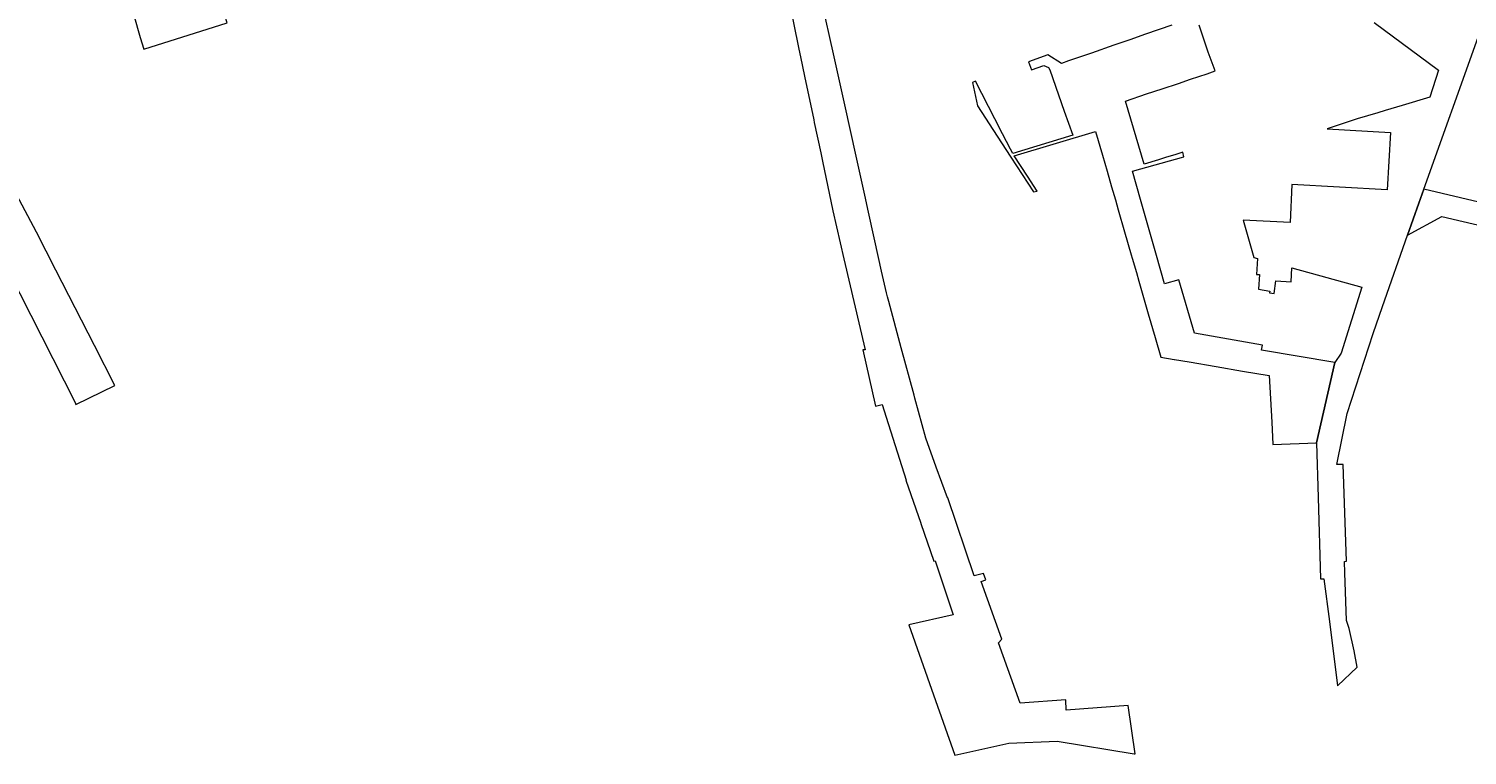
# Model space of a CAD drawing. Header units: metres. Extents: x 152747 to 157233, y 373738 to 378734.
# Tile 9 of 29: x 154526 to 155070, y 373738 to 374012. Entities that reach past the tile are written whole.
import ezdxf
from ezdxf.enums import TextEntityAlignment as Align

# ---------------------------------------------------------------- set-up
doc = ezdxf.new("R2010")
doc.units = ezdxf.units.M
doc.layers.add('B-XX-KG-GRENS_PERCEEL-GV', color=150, linetype='Continuous', lineweight=18)
doc.layers.add('B-XX-KG-GRENS_PERCEEL-S @ 0.001', color=150, linetype='Continuous', lineweight=25)
doc.styles.add('NLCS-ISO', font='NLCS-ISO.ttf', dxfattribs={"height": 1.8})

# ---------------------------------------------------------------- blocks, each defined once
blk = doc.blocks.new('SKG-PERCEELNUMMER-SO')
at = {"layer": 'Defpoints'}
blk.add_point((0, 0), dxfattribs=at)
at = {"style": 'NLCS-ISO', "oblique": 10, "flags": 1}
blk.add_attdef('GEMEENTECODE', text='', height=1.8, dxfattribs=at).set_placement((0, 3), align=Align.MIDDLE_RIGHT)
at = {"style": 'NLCS-ISO', "oblique": 10}
blk.add_attdef('PERCEELNUMMER', text='', height=1.8, dxfattribs=at).set_placement((0, 0), align=Align.MIDDLE_CENTER)
at = {"style": 'NLCS-ISO', "oblique": 10, "flags": 1}
blk.add_attdef('SECTIE', text='', height=1.8, dxfattribs=at).set_placement((0, 2), align=Align.MIDDLE_LEFT)

msp = doc.modelspace()

# ---------------------------------------------------------------- linework, layer by layer
at = {"layer": 'B-XX-KG-GRENS_PERCEEL-GV'}
msp.add_lwpolyline([(154601.055, 374014.602), (154585.79, 374063.595), (154569.571, 374115.566), (154567.015, 374124.299), (154560.393, 374121.662), (154538.472, 374113.027), (154550.946, 374069.477), (154557.493, 374046.979), (154558.429, 374043.765), (154568.235, 374009.023), (154569.591, 374004.632)], close=True, dxfattribs=at)
for points in [[(154810.999, 374034.656), (154817.157, 374004.647), (154817.746, 374001.764), (154819.266, 373994.488), (154822.739, 373977.859), (154822.935, 373976.922), (154825.345, 373965.381), (154826.024, 373962.242), (154829.898, 373943.549), (154834.049, 373925.391), (154842.128, 373890.958), (154841.3, 373890.914), (154846.072, 373869.611), (154848.539, 373870.29), (154850.066, 373865.478), (154857.593, 373841.748), (154857.476, 373841.716), (154863.147, 373825.387), (154863.163, 373825.339), (154868.076, 373811.128), (154868.619, 373811.249), (154875.417, 373790.773), (154858.658, 373787.048), (154867.952, 373760.483), (154876.024, 373737.698), (154896.447, 373742.304), (154914.636, 373743.06), (154943.796, 373738.199), (154944.189, 373738.206), (154941.485, 373756.463), (154918.143, 373754.731), (154917.994, 373758.646), (154900.766, 373757.409), (154892.531, 373780.253), (154893.764, 373781.646), (154885.984, 373803.394), (154887.714, 373803.989), (154886.844, 373806.368), (154883.399, 373805.585), (154873.332, 373834.962), (154873.297, 373835.065), (154869.043, 373846.638), (154865.018, 373857.59), (154860.952, 373872.638), (154860.621, 373873.863), (154855.774, 373891.78), (154851.063, 373909.196), (154850.572, 373911.021), (154850.173, 373912.5), (154848.348, 373920.737), (154845.825, 373932.124), (154843.161, 373944.147), (154842.251, 373948.262), (154838.718, 373964.24), (154834.443, 373983.57), (154830.164, 374002.915), (154825.837, 374022.485)], [(154957.961, 374013.692), (154948.074, 374010.261), (154942.13, 374008.199), (154936.119, 374006.114), (154927.609, 374003.162), (154919.025, 374000.184), (154916.272, 373999.23), (154911.178, 374002.48), (154903.919, 373999.828), (154905.013, 373996.798), (154909.613, 373998.458), (154911.483, 373997.699), (154911.885, 373996.78), (154915.145, 373987.339), (154917.39, 373981.141), (154920.645, 373972.157), (154897.941, 373965.152), (154897.11, 373966.886), (154894.095, 373972.681), (154891.142, 373978.358), (154883.797, 373992.477), (154882.664, 373992.063), (154884.603, 373983.175), (154892.029, 373971.731), (154897.146, 373963.846), (154905.716, 373950.638), (154907.178, 373950.979), (154903.493, 373956.635), (154898.486, 373964.366), (154929.226, 373973.46), (154931.793, 373964.592), (154933.555, 373958.495), (154935.278, 373952.53), (154936.675, 373947.699), (154937.766, 373943.913), (154940.187, 373935.532), (154942.682, 373926.894), (154943.062, 373925.576), (154944.613, 373920.193), (154945.567, 373916.908), (154947.355, 373910.716), (154949.118, 373904.613), (154951.728, 373895.576), (154953.869, 373888.157), (154958.89, 373887.337), (154958.995, 373887.329), (154964.602, 373886.371), (154974.756, 373884.635), (154984.779, 373882.921), (154994.828, 373881.204), (154995.74, 373863.64), (154996.17, 373855.14), (155012.707, 373855.774), (155019.647, 373886.142), (154991.9, 373890.892), (154992.213, 373892.7), (154966.567, 373897.285), (154960.696, 373917.487), (154955.246, 373915.879), (154952.187, 373926.577), (154949.147, 373937.205), (154946.125, 373947.773), (154943.101, 373958.45), (154962.587, 373963.873), (154962.127, 373965.658), (154959.097, 373964.694), (154956.057, 373963.753), (154953.032, 373962.816), (154947.543, 373961.166), (154940.52, 373985.021), (154948.476, 373987.688), (154954.385, 373989.668), (154960.476, 373991.708), (154965.09, 373993.271), (154971.34, 373995.364), (154974.409, 373996.406), (154971.795, 374003.473), (154968.368, 374013.769)], [(155034.451, 374014.743), (155058.829, 373996.709), (155055.477, 373986.429), (155045.009, 373983.357), (155038.557, 373981.439), (155035.798, 373980.619), (155028.053, 373978.313), (155017.466, 373974.748), (155016.683, 373974.484), (155040.636, 373973.177), (155039.411, 373951.395), (155003.398, 373953.417), (155002.751, 373939.121), (154984.95, 373940.005), (154985.942, 373936.513), (154988.953, 373925.908), (154990.353, 373925.522), (154990.033, 373919.458), (154991.111, 373919.401), (154990.823, 373913.839), (154994.987, 373913.126), (154994.884, 373912.525), (154996.66, 373912.221), (154997.321, 373917.028), (155003.042, 373916.723), (155003.321, 373921.956), (155029.793, 373914.674), (155022.002, 373889.759), (155019.647, 373886.142), (155012.707, 373855.774), (155013.256, 373835.091), (155014.126, 373804.378), (155015.402, 373804.394), (155017.551, 373788.204), (155020.672, 373763.916), (155028.04, 373771.011), (155026.93, 373777.19), (155024.97, 373785.66), (155024.06, 373788.604), (155023.426, 373806.633), (155023.274, 373810.965), (155023.974, 373811.042), (155022.782, 373847.656), (155020.3, 373847.607), (155024.216, 373866.881), (155034.05, 373897.164), (155037.602, 373907.338), (155047.001, 373934.261), (155051.315, 373946.455), (155053.196, 373951.707), (155073.783, 374009.198)], [(154514.229, 373928.937), (154543.667, 373871.053), (154543.995, 373870.352), (154558.723, 373877.492), (154550.949, 373892.634), (154543.654, 373906.844), (154536.369, 373921.033), (154529.02, 373935.47), (154521.46, 373949.74)], [(155074.012, 373946.794), (155053.196, 373951.707), (155051.315, 373946.455), (155047.001, 373934.261), (155060.02, 373941.402), (155068.148, 373939.489), (155111.73, 373929.32)]]:
    msp.add_lwpolyline(points, dxfattribs=at)

# ---------------------------------------------------------------- block references
at = {"layer": 'B-XX-KG-GRENS_PERCEEL-S @ 0.001', "xscale": 0.001, "yscale": 0.001, "zscale": 0.001}
for p, values in [((154935.836, 373992.356), {'PERCEELNUMMER': '2523'}), ((154844.395, 373908.014), {'PERCEELNUMMER': '2550'})]:
    msp.add_blockref('SKG-PERCEELNUMMER-SO', p, dxfattribs=at).add_auto_attribs(values)

doc.saveas('drawing.dxf')
